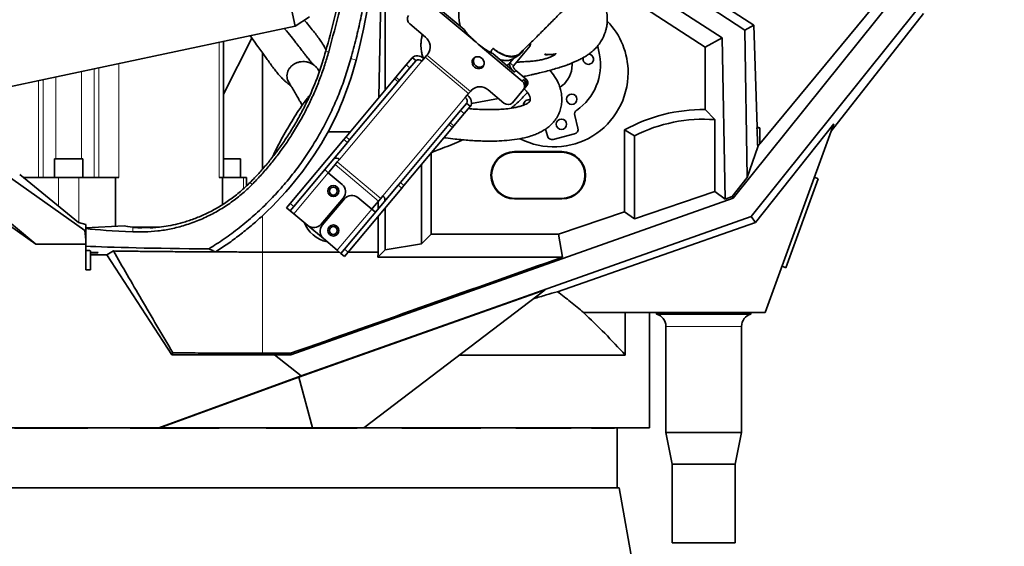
# Model space of a CAD drawing. Header units: millimetres. Extents: x 0 to 11920, y 0 to 8400.
# Tile 41 of 55: x 6940 to 7564, y 4944 to 5278. Entities that reach past the tile are written whole.
import ezdxf

# ---------------------------------------------------------------- set-up
doc = ezdxf.new("R2010")
doc.units = ezdxf.units.MM
doc.header["$LTSCALE"] = 20
doc.styles.add('SLDTEXTSTYLE0', font='TXT', dxfattribs={"width": 0.605})
doc.dimstyles.new('SLDDIMSTYLE0', dxfattribs={"dimtxt": 70, "dimasz": 70, "dimexe": 0, "dimexo": 0.0625, "dimgap": 17.5, "dimtad": 1, "dimdec": 0, "dimrnd": 1e-09, "dimzin": 12, "dimdsep": 46, "dimtxsty": 'SLDTEXTSTYLE0', "dimsah": 1, "dimcen": 0.09, "dimadec": 0, "dimazin": 3, "dimtfac": 1, "dimtofl": 0, "dimtmove": 0, "dimatfit": 3, "dimfxl": 1, "dimfrac": 2, "dimtolj": 1, "dimtzin": 12, "dimarcsym": 0})

# ---------------------------------------------------------------- blocks, each defined once
blk = doc.blocks.new('_D_4')
at = {"color": 7, "linetype": 'Continuous', "lineweight": 0}
for p, q in [((7203.79, 7007.63), (6191.13, 7007.63)), ((6221.13, 7007.63), (6221.13, 4731.48)), ((6734.2, 4731.48), (6191.13, 4731.48))]:
    blk.add_line(p, q, dxfattribs=at)
at = {"color": 7, "linetype": 'Continuous', "lineweight": 18}
for points in [[(6221.13, 7007.63), (6211.13, 6937.63), (6231.13, 6937.63)], [(6221.13, 4731.48), (6231.13, 4801.48), (6211.13, 4801.48)]]:
    blk.add_solid(points, dxfattribs=at)
at = {"color": 7, "linetype": 'Continuous', "lineweight": 18, "insert": (6130.89, 5762.61), "char_height": 70, "attachment_point": 1, "rotation": 90, "style": 'SLDTEXTSTYLE0'}
blk.add_mtext('2276', dxfattribs=at)

msp = doc.modelspace()

# ---------------------------------------------------------------- linework, layer by layer
at = {"color": 7, "linetype": 'Continuous', "lineweight": 35}
for p, q in [((7043.87, 5606.65), (7114.56, 5274.08)), ((7564.45, 5386.57), (7409.31, 5199.44)), ((7167.66, 5228.67), (7169.79, 5329.16)), ((7171.7, 5327.24), (7171.7, 5233.49)), ((7399.91, 5271.46), (7320.85, 5323.06)), ((7324.54, 5327.22), (7405.47, 5274.61)), ((7312.51, 5313.78), (7385.42, 5266.58)), ((7374.6, 5260.7), (7309.39, 5303.09)), ((7500.16, 5299.17), (7392.46, 5164.97)), ((7229.33, 5263.77), (7198.93, 5289.27)), ((7221.77, 5271.77), (7205.49, 5285.42)), ((7510, 5285.57), (7403.82, 5153.35)), ((7114.56, 5274.08), (7123.58, 5279.93)), ((7513.24, 5282.06), (7454.66, 5207.52)), ((6894.8, 5227.36), (7114.56, 5274.08)), ((7187.28, 5275.39), (7197.24, 5267.03)), ((7399.91, 5271.46), (7405.47, 5274.61)), ((7405.47, 5274.61), (7407.73, 5210.07)), ((7069.01, 5230.9), (7087.13, 5266.38)), ((7385.42, 5266.58), (7374.6, 5260.7)), ((7385.42, 5266.58), (7387.42, 5164.43)), ((7401.34, 5178.08), (7399.91, 5271.46)), ((7069.01, 5177.98), (7069.01, 5264.4)), ((7230.74, 5262.59), (7229.33, 5263.77)), ((7258.68, 5239.14), (7230.74, 5262.59)), ((7253.09, 5248.8), (7263.68, 5261.43)), ((7374.6, 5260.7), (7374.6, 5221.17)), ((7093.79, 5257.18), (7093.79, 5183.33)), ((7185.08, 5249.42), (7188.79, 5253.85)), ((7188.79, 5253.85), (7188.97, 5254.06)), ((7197.06, 5254.37), (7194.93, 5251.83)), ((7197.06, 5254.37), (7198.16, 5255.68)), ((7198.16, 5255.68), (7198.71, 5256.34)), ((7239.89, 5256.57), (7239.13, 5256.97)), ((7253.75, 5244.93), (7239.89, 5256.57)), ((7250.79, 5250.73), (7253.27, 5253.68)), ((7254.54, 5254.34), (7253.27, 5253.68)), ((7254.57, 5254.3), (7256.52, 5255.55)), ((7178.52, 5241.62), (7185.08, 5249.42)), ((7180.82, 5239.69), (7187.38, 5247.5)), ((7191.08, 5251.92), (7187.38, 5247.5)), ((7191.08, 5251.92), (7191.27, 5252.13)), ((7248.88, 5249.02), (7251.1, 5251.12)), ((7250.79, 5250.73), (7249.16, 5248.79)), ((7249.85, 5249.74), (7249.85, 5249.73)), ((7129.88, 5245.26), (7129.1, 5246.42)), ((7177.69, 5240.62), (7178.52, 5241.62)), ((7261.08, 5240.44), (7254.57, 5245.9)), ((7111.36, 5237.04), (7109.88, 5239.52)), ((7146.83, 5203.84), (7177.69, 5240.62)), ((7149.13, 5201.91), (7179.99, 5238.69)), ((7180.82, 5239.69), (7179.99, 5238.69)), ((7260.23, 5234.76), (7259.42, 5233.79)), ((7260.27, 5239.47), (7259.5, 5240.11)), ((7260.82, 5235.45), (7260.23, 5234.76)), ((7261.63, 5236.43), (7260.82, 5235.45)), ((7222.5, 5228.69), (7224.64, 5231.23)), ((7225.74, 5232.54), (7224.64, 5231.23)), ((7226.29, 5233.2), (7225.74, 5232.54)), ((7237.08, 5233.61), (7247.03, 5225.25)), ((7252.43, 5225.46), (7259.42, 5233.79)), ((7219.55, 5220.5), (7223.26, 5224.92)), ((7225.56, 5222.99), (7221.85, 5218.57)), ((7223.26, 5224.92), (7223.44, 5225.14)), ((7225.56, 5222.99), (7225.74, 5223.21)), ((7243.52, 5228.2), (7226.47, 5225.04)), ((7259.5, 5224.5), (7259.47, 5223.95)), ((7213, 5212.69), (7219.55, 5220.5)), ((7215.3, 5210.76), (7221.85, 5218.57)), ((7293.99, 5209.39), (7291.91, 5217.41)), ((7380.78, 5214.74), (7374.6, 5221.17)), ((7181.3, 5174.92), (7212.16, 5211.7)), ((7183.6, 5172.99), (7214.46, 5209.77)), ((7212.16, 5211.7), (7213, 5212.69)), ((7215.3, 5210.76), (7214.46, 5209.77)), ((7380.78, 5169.19), (7380.78, 5214.74)), ((7406.59, 5149.53), (7456.35, 5212.15)), ((7456.35, 5212.15), (7412.79, 5092.48)), ((7135.52, 5207.04), (7149.51, 5207.04)), ((7145.45, 5202.19), (7146.83, 5203.84)), ((7273.48, 5208.8), (7274.63, 5204.38)), ((7278.28, 5202.22), (7291.84, 5205.73)), ((7323.6, 5156.36), (7323.6, 5208.29)), ((7329.78, 5204.55), (7323.6, 5208.29)), ((7329.78, 5204.55), (7329.78, 5151.93)), ((7407.54, 5209.48), (7409.31, 5209.48)), ((7409.31, 5209.48), (7409.31, 5199.44)), ((7111.46, 5161.69), (7145.45, 5202.19)), ((7113.76, 5159.76), (7147.74, 5200.27)), ((7149.13, 5201.91), (7147.74, 5200.27)), ((7408, 5197.61), (7401.34, 5178.08)), ((6911.88, 5193.32), (6981.09, 5144.53)), ((7200.79, 5193.47), (7200.79, 5142.17)), ((7283.79, 5194.48), (7253.79, 5194.48)), ((7283.79, 5194.11), (7253.79, 5194.11)), ((6889.98, 5185.35), (6950.03, 5135.84)), ((6961.92, 5189.98), (6961.92, 5177.98)), ((6961.92, 5189.98), (6970.92, 5189.98)), ((6970.92, 5189.98), (6979.92, 5189.98)), ((6979.92, 5177.98), (6979.92, 5189.98)), ((7069.01, 5189.98), (7070.92, 5189.98)), ((7070.92, 5189.98), (7079.92, 5189.98)), ((7079.92, 5177.98), (7079.92, 5189.98)), ((7136.12, 5181.74), (7139.93, 5186.29)), ((7139.93, 5186.29), (7141.29, 5187.91)), ((7142.66, 5189.54), (7141.29, 5187.91)), ((7194.7, 5186.22), (7194.7, 5136.08)), ((6950.03, 5135.84), (6888.12, 5179.48)), ((6939.81, 5180.01), (6977.22, 5149.61)), ((7135.59, 5181.11), (7133.29, 5183.04)), ((7135.59, 5181.11), (7144.4, 5173.72)), ((6942.31, 5177.98), (6964.42, 5177.98)), ((6964.42, 5177.98), (6977.42, 5177.98)), ((6977.42, 5177.98), (7000.62, 5177.98)), ((7000.62, 5177.98), (7000.62, 5147.13)), ((7000.62, 5177.98), (7002.74, 5177.98)), ((7066.38, 5177.98), (7068.5, 5177.98)), ((7068.5, 5177.98), (7068.5, 5160.95)), ((7068.5, 5177.98), (7081.89, 5177.98)), ((7081.89, 5177.98), (7083.63, 5177.98)), ((7083.63, 5172.73), (7083.63, 5177.98)), ((7145.93, 5132.76), (7179.92, 5173.27)), ((7179.92, 5173.27), (7181.3, 5174.92)), ((7183.6, 5172.99), (7182.22, 5171.34)), ((7401.34, 5178.08), (7391.76, 5165.98)), ((7446.46, 5177.29), (7425.94, 5120.91)), ((7446.46, 5177.29), (7443.99, 5178.19)), ((7148.23, 5130.84), (7182.22, 5171.34)), ((7168.87, 5164.77), (7170.23, 5166.4)), ((7329.78, 5151.93), (7380.78, 5169.19)), ((7387.42, 5164.43), (7380.78, 5169.19)), ((7387.42, 5164.43), (7391.76, 5165.98)), ((7392.46, 5164.97), (7391.76, 5165.98)), ((7109.14, 5158.92), (7111.46, 5161.69)), ((7113.76, 5159.76), (7111.43, 5156.99)), ((7111.8, 5065.75), (7392.46, 5164.97)), ((7145.14, 5165.26), (7130.99, 5148.41)), ((7145.9, 5164.62), (7131.76, 5147.77)), ((7163.16, 5157.97), (7154.35, 5165.36)), ((7167.51, 5163.15), (7163.7, 5158.6)), ((7167.2, 5158.11), (7167.2, 5162.78)), ((7168.87, 5164.77), (7167.51, 5163.15)), ((7253.79, 5164.85), (7283.79, 5164.85)), ((7253.79, 5164.48), (7283.79, 5164.48)), ((7111.43, 5156.99), (7109.14, 5158.92)), ((7111.43, 5156.99), (7113.73, 5155.06)), ((7122.54, 5147.67), (7113.73, 5155.06)), ((7403.82, 5153.35), (7118.34, 5052.33)), ((7165.46, 5156.04), (7163.16, 5157.97)), ((7167.2, 5130.85), (7167.2, 5153.45)), ((7171.7, 5158.81), (7171.7, 5132.22)), ((7323.6, 5156.36), (7281.67, 5142.17)), ((7329.78, 5151.93), (7323.6, 5156.36)), ((7406.59, 5149.53), (7403.82, 5153.35)), ((6981.79, 5148.34), (6977.22, 5149.61)), ((6981.79, 5144.86), (6981.79, 5148.34)), ((7006.09, 5147.42), (6981.79, 5146.15)), ((7132.5, 5139.32), (7122.54, 5147.67)), ((7280.92, 5105.7), (7406.59, 5149.53)), ((6981.79, 5144.86), (6981.09, 5144.53)), ((6981.09, 5144.53), (6981.79, 5138.64)), ((6981.79, 5144.86), (6981.79, 5138.64)), ((7013.77, 5146.7), (7011.58, 5146.56)), ((7028.56, 5146.7), (7013.77, 5146.7)), ((7200.79, 5142.17), (7194.7, 5136.08)), ((7281.67, 5142.17), (7200.79, 5142.17)), ((7281.67, 5142.17), (7284.08, 5127.57)), ((6950.03, 5135.84), (6981.79, 5135.84)), ((6981.79, 5135.84), (6981.79, 5138.64)), ((6981.79, 5119.48), (6981.79, 5135.84)), ((7132.5, 5139.32), (7141.31, 5131.92)), ((7194.7, 5136.08), (7171.7, 5132.22)), ((6984.79, 5130.51), (6984.79, 5131.53)), ((6989.52, 5130.51), (6984.79, 5130.51)), ((6984.79, 5130.25), (6984.79, 5130.51)), ((6984.79, 5129.07), (6984.79, 5130.25)), ((6989.37, 5130.25), (6984.79, 5130.25)), ((6984.79, 5129.07), (6984.79, 5119.48)), ((6984.79, 5129.07), (6995.09, 5129.07)), ((6995.09, 5129.07), (6999.32, 5131.5)), ((7036.28, 5065.64), (6995.09, 5129.07)), ((7093.79, 5130.85), (7142.59, 5130.85)), ((7141.31, 5131.92), (7143.61, 5130)), ((7143.61, 5130), (7145.93, 5132.76)), ((7145.91, 5128.07), (7143.61, 5130)), ((7148.23, 5130.84), (7145.91, 5128.07)), ((7148.24, 5130.85), (7167.2, 5130.85)), ((7171.7, 5132.22), (7167.06, 5127.57)), ((7284.08, 5127.57), (7167.06, 5127.57)), ((6981.79, 5119.48), (6984.79, 5119.48)), ((7423.47, 5121.81), (7425.94, 5120.91)), ((7273.23, 5106.91), (7117, 5051.63)), ((7158.22, 5019.48), (7273.23, 5106.91)), ((7323.95, 5092.48), (7297.53, 5092.48)), ((7323.95, 5065.55), (7323.95, 5092.48)), ((7412.79, 5092.48), (7323.95, 5092.48)), ((7339.29, 5092.48), (7339.29, 5019.48)), ((7343.84, 5092.48), (7343.84, 5091.48)), ((7403.74, 5091.48), (7343.84, 5091.48)), ((7403.74, 5091.48), (7403.74, 5092.48)), ((7349.79, 5083.75), (7349.79, 5016.48)), ((7397.79, 5016.48), (7397.79, 5083.75)), ((7037.03, 5067.02), (7036.28, 5065.64)), ((7111.65, 5066.65), (7093.79, 5066.65)), ((7111.65, 5066.65), (7111.8, 5065.75)), ((7036.28, 5065.64), (7101.39, 5065.64)), ((7101.39, 5065.64), (7111.8, 5065.75)), ((7101.39, 5065.64), (7118.34, 5052.33)), ((7323.95, 5065.55), (7218.82, 5065.55)), ((7118.34, 5052.33), (7028.09, 5019.48)), ((7117, 5051.63), (7028.68, 5019.48)), ((7125.67, 5019.48), (7117, 5051.63)), ((7028.09, 5019.48), (6928.62, 5019.48)), ((6982.94, 5019.3), (6936.44, 5019.3)), ((6982.94, 5019.3), (6982.94, 5019.48)), ((7009.97, 5019.3), (7009.97, 5019.48)), ((7010.1, 5019.48), (7009.97, 5019.3)), ((7066.3, 5019.3), (7009.97, 5019.3)), ((7028.68, 5019.48), (7028.09, 5019.48)), ((7028.68, 5019.48), (7125.67, 5019.48)), ((7066.3, 5019.3), (7066.26, 5019.48)), ((7066.3, 5019.3), (7066.3, 5019.48)), ((7096.26, 5019.3), (7096.26, 5019.48)), ((7096.32, 5019.48), (7096.26, 5019.3)), ((7153.85, 5019.3), (7096.26, 5019.3)), ((7125.67, 5019.48), (7158.22, 5019.48)), ((7153.85, 5019.3), (7153.74, 5019.48)), ((7153.85, 5019.3), (7153.85, 5019.48)), ((7339.29, 5019.48), (7158.22, 5019.48)), ((7182.17, 5019.3), (7182.17, 5019.48)), ((7232.26, 5019.3), (7182.17, 5019.3)), ((7232.26, 5019.3), (7232.26, 5019.48)), ((7254.62, 5019.3), (7254.62, 5019.48)), ((7289.59, 5019.3), (7254.62, 5019.3)), ((7289.59, 5019.3), (7289.59, 5019.48)), ((7302.59, 5019.3), (7302.59, 5019.48)), ((7317.11, 5019.3), (7302.59, 5019.3)), ((7317.11, 5019.3), (7317.11, 5019.48)), ((7318.79, 4981.48), (7318.79, 5019.48)), ((7349.79, 5016.48), (7353.79, 4996.48)), ((7397.79, 5016.48), (7349.79, 5016.48)), ((7393.79, 4996.48), (7397.79, 5016.48)), ((7353.79, 4996.48), (7353.79, 4946.48)), ((7393.79, 4996.48), (7353.79, 4996.48)), ((7393.79, 4946.48), (7393.79, 4996.48)), ((6867.49, 4981.48), (7320.09, 4981.48)), ((7329.12, 4930.27), (7320.09, 4981.48)), ((7393.79, 4946.48), (7353.79, 4946.48))]:
    msp.add_line(p, q, dxfattribs=at)
at = {"color": 8, "linetype": 'Continuous', "lineweight": 18}
for p, q in [((7066.38, 5263.83), (7066.38, 5177.98)), ((7263.68, 5261.43), (7262.72, 5262.24)), ((7135.89, 5257.8), (7134.06, 5258.31)), ((7149.9, 5253.39), (7153.27, 5252.42)), ((7188.79, 5253.85), (7191.08, 5251.92)), ((7191.27, 5252.13), (7188.97, 5254.06)), ((7224.64, 5231.23), (7197.06, 5254.37)), ((7225.74, 5232.54), (7198.16, 5255.68)), ((6990.01, 5247.6), (6990.01, 5177.98)), ((7002.74, 5250.31), (7002.74, 5177.98)), ((7142.66, 5189.54), (7194.93, 5251.83)), ((7187.38, 5247.5), (7185.08, 5249.42)), ((7250.79, 5250.73), (7253.09, 5248.8)), ((6962.75, 5189.98), (6962.75, 5241.81)), ((6979.09, 5245.28), (6979.09, 5189.98)), ((6987.07, 5177.98), (6987.07, 5246.98)), ((7178.52, 5241.62), (7180.82, 5239.69)), ((7254.57, 5245.9), (7253.75, 5244.93)), ((6951.83, 5239.48), (6951.83, 5177.98)), ((6954.77, 5177.98), (6954.77, 5240.11)), ((7179.99, 5238.69), (7177.69, 5240.62)), ((7258.68, 5239.14), (7259.5, 5240.11)), ((7260.27, 5239.47), (7261.08, 5240.44)), ((7222.5, 5228.69), (7170.23, 5166.4)), ((7223.26, 5224.92), (7225.56, 5222.99)), ((7223.44, 5225.14), (7225.74, 5223.21)), ((7221.85, 5218.57), (7219.55, 5220.5)), ((7214.46, 5209.77), (7212.16, 5211.7)), ((7213, 5212.69), (7215.3, 5210.76)), ((7146.83, 5203.84), (7149.13, 5201.91)), ((7147.74, 5200.27), (7145.45, 5202.19)), ((7253.79, 5194.11), (7253.79, 5194.48)), ((7283.79, 5194.11), (7283.79, 5194.48)), ((7167.51, 5163.15), (7139.93, 5186.29)), ((7168.87, 5164.77), (7141.29, 5187.91)), ((7113.73, 5155.06), (7135.59, 5181.11)), ((6964.42, 5177.98), (6964.42, 5160.01)), ((6977.42, 5177.98), (6977.42, 5149.56)), ((7081.89, 5177.98), (7081.89, 5171.12)), ((7087.27, 5173.65), (7085.99, 5174.91)), ((7182.22, 5171.34), (7179.92, 5173.27)), ((7181.3, 5174.92), (7183.6, 5172.99)), ((7111.46, 5161.69), (7113.76, 5159.76)), ((7253.79, 5164.85), (7253.79, 5164.48)), ((7283.79, 5164.85), (7283.79, 5164.48)), ((7093.79, 5153.84), (7093.79, 5130.85)), ((7163.16, 5157.97), (7141.31, 5131.92)), ((7011.5, 5143.62), (7011.5, 5146.57)), ((7093.79, 5066.65), (7093.79, 5130.85)), ((7145.93, 5132.76), (7148.23, 5130.84)), ((7397.79, 5083.75), (7349.79, 5083.75))]:
    msp.add_line(p, q, dxfattribs=at)
at = {"color": 7, "linetype": 'Continuous', "lineweight": 35, "flags": 128}
for points in [[(7259.24, 5258.75), (7259.13, 5258.53), (7258.21, 5257.09), (7257.06, 5255.94), (7255.7, 5255.1), (7254.15, 5254.57), (7252.43, 5254.38), (7250.57, 5254.51), (7248.6, 5254.97), (7246.54, 5255.75), (7244.44, 5256.84), (7242.3, 5258.22), (7240.18, 5259.88)], [(7307.7, 5255.86), (7306.72, 5260.11), (7306.4, 5261.24)], [(7196.29, 5253.45), (7195.34, 5254.14), (7194.32, 5254.68), (7193.28, 5255.05), (7192.24, 5255.23), (7191.26, 5255.22), (7190.36, 5255.01), (7189.59, 5254.62), (7188.97, 5254.06)], [(7228.31, 5248.06), (7229.32, 5247.42), (7230.44, 5247.09), (7231.59, 5247.09), (7232.65, 5247.43), (7233.53, 5248.06), (7234.15, 5248.95), (7234.46, 5250), (7234.44, 5251.12), (7234.07, 5252.22), (7233.4, 5253.2), (7232.49, 5253.96), (7231.41, 5254.45), (7230.27, 5254.62), (7229.16, 5254.45), (7228.18, 5253.96), (7227.41, 5253.19), (7226.94, 5252.21), (7226.8, 5251.11), (7226.99, 5249.99), (7227.51, 5248.94), (7228.31, 5248.06)], [(7249.73, 5249.47), (7249.85, 5249.7), (7249.87, 5249.92)], [(7253.75, 5244.93), (7252.89, 5245.72), (7252.12, 5246.55), (7251.48, 5247.4), (7250.98, 5248.22), (7250.66, 5249), (7250.51, 5249.69), (7250.56, 5250.28), (7250.79, 5250.73)], [(7254.57, 5245.9), (7254.14, 5246.29), (7253.75, 5246.71), (7253.43, 5247.14), (7253.18, 5247.55), (7253.02, 5247.94), (7252.95, 5248.28), (7252.97, 5248.57), (7253.09, 5248.8)], [(7290.15, 5247.26), (7290.29, 5249.74), (7290.25, 5250.61)], [(7225.74, 5223.21), (7226.18, 5223.91), (7226.43, 5224.74), (7226.48, 5225.66), (7226.32, 5226.63), (7225.96, 5227.62), (7225.42, 5228.59), (7224.71, 5229.5), (7223.87, 5230.31)]]:
    msp.add_lwpolyline(points, dxfattribs=at)
at = {"color": 7, "linetype": 'Continuous', "lineweight": 35}
for centre, radius in [((7290.03, 5227.66), 3.3), ((7283.46, 5211.83), 3.3), ((7138.79, 5169.48), 3.5), ((7138.79, 5169.48), 2.5), ((7138.79, 5144.48), 3.5), ((7138.79, 5144.48), 2.5)]:
    msp.add_circle(centre, radius, dxfattribs=at)
for centre, radius, start, end in [((7189.6, 5278.43), 3.83, 142.95214, 232.67534), ((7278.79, 5244.48), 47, 0, 44.0932), ((7192.6, 5260.95), 7.65, 322.95214, 52.67534), ((7261.97, 5262.43), 1.98, 329.64157, 22.09323), ((7231.69, 5252.08), 4.06, 154.08467, 305.91533), ((7273.29, 5249.48), 35, 304.50519, 10.5), ((7300.56, 5253.07), 3.3, 161.38352, 292.5), ((7300.56, 5253.07), 3.3, 292.5, 84.48127), ((7192.93, 5250.04), 2.68, 41.95053, 128.57825), ((7273.29, 5249.48), 17, 302.82054, 352.5), ((7278.79, 5244.48), 47, 242.92278, 0), ((7231.89, 5227.98), 7.65, 47.32466, 137.04786), ((7256.36, 5236.09), 3.83, 322.95214, 52.67534), ((7257.18, 5237.07), 3.83, 322.95214, 52.67534), ((7258.53, 5237.18), 2.87, 322.95214, 52.67534), ((7259.34, 5238.15), 2.87, 322.95214, 52.67534), ((7221.09, 5226.42), 2.68, 331.42175, 58.04947), ((7249.63, 5228.06), 3.83, 227.32466, 317.04786), ((7262.77, 5224.07), 3.3, 73.09075, 172.5), ((7294.82, 5218.17), 3, 124.50519, 194.5), ((7373.79, 5116.98), 104.19, 89.55593, 118.79835), ((7373.79, 5116.98), 98.01, 85.9093, 116.6813), ((7413.89, 5207.8), 6.57, 159.77158, 165.19733), ((7373.79, 5116.98), 99.08, 68.99233, 69.97004), ((6948.17, 5311.02), 214.27, 312.81294, 330.9683), ((7277.53, 5205.13), 3, 194.5, 284.5), ((7291.08, 5208.63), 3, 284.5, 14.5), ((7253.79, 5179.48), 15, 90, 270), ((7253.79, 5179.48), 14.63, 90, 270), ((7283.79, 5179.48), 15, 270, 90), ((7283.79, 5179.48), 14.63, 270, 90), ((7140.67, 5187.75), 2.68, 41.95053, 128.57825), ((7137.65, 5180.46), 2, 140, 164.4698), ((7140.54, 5169.12), 6, 320, 50), ((7150.5, 5160.77), 6, 50, 140), ((7168.82, 5164.12), 2.68, 331.42175, 58.04947), ((7162.16, 5159.89), 2, 295.5302, 320), ((7138.79, 5156.98), 20, 201.49528, 258.50472), ((7126.4, 5152.27), 6, 230, 320), ((7136.36, 5143.91), 6, 140, 230), ((6961.79, 5146.48), 32, 329.51353, 330.0561), ((7341.79, 5083.75), 8, 0, 75.15233), ((7405.79, 5083.75), 8, 104.84767, 180)]:
    msp.add_arc(centre, radius, start, end, dxfattribs=at)
for centre, major_axis, ratio, start_param, end_param in [((6745.29, 5360.04), (0, 422.03), 0.999776, 4.454533, 4.708781), ((6948.17, 5306.53), (0, 212.16), 0.999776, 4.224301, 4.454533), ((7373.79, 6202.19), (-37.95, 1089.67), 0.001824, 2.716478, 2.743704), ((7373.79, 5157.7), (37.97, 45.92), 0.033394, 5.792599, 5.879621), ((7093.79, 5148.48), (90, 0), 0.052408, 3.368113, 3.558445), ((7093.79, 5148.48), (124, 0), 0.052408, 3.585161, 3.986696), ((7093.79, 5135.98), (124, 0), 0.026186, 3.585161, 4.434832), ((6953.29, 5131.53), (31.5, 0), 0.026186, 0, 0.439976), ((7211.62, 4435.56), (0, 1096.27), 0.052408, 0.883783, 0.887644), ((5100.63, 4435.56), (3243.7, 1094.92), 0.016761, 5.37543, 5.445156)]:
    msp.add_ellipse(centre, major_axis=major_axis, ratio=ratio, start_param=start_param, end_param=end_param, dxfattribs=at)
for points, knots in [([(7257.13, 5256.85), (7258.78, 5258.44), (7262.53, 5262.03), (7268.45, 5267.83), (7274.69, 5274.04), (7281.12, 5280.53), (7287.7, 5287.29), (7294.39, 5294.26), (7300.64, 5300.89), (7306.69, 5307.4), (7312.5, 5313.75), (7318.03, 5319.88), (7322.98, 5325.44), (7327.36, 5330.41), (7331.18, 5334.79), (7334.43, 5338.54), (7337.23, 5341.8), (7339.58, 5344.55), (7341.5, 5346.81), (7342.92, 5348.48), (7344.07, 5349.84), (7345.23, 5351.23), (7347.03, 5353.37), (7349.67, 5356.51), (7353.27, 5360.85), (7357.65, 5366.17), (7362.78, 5372.49), (7368.58, 5379.75), (7374.91, 5387.84), (7381.63, 5396.61), (7388.67, 5406.03), (7396.02, 5416.02), (7403.69, 5426.6), (7411.73, 5437.8), (7420.2, 5449.73), (7429.07, 5462.52), (7438.26, 5476.19), (7447.68, 5490.79), (7457.17, 5506.24), (7466.63, 5522.55), (7475.93, 5539.68), (7483.77, 5555.01), (7488.31, 5564.65), (7490.03, 5568.3)], [0, 0, 0, 0, 0.0213711, 0.0484893, 0.0739287, 0.0978217, 0.12568, 0.1514659, 0.175311, 0.1973158, 0.220306, 0.2410712, 0.25967, 0.2761408, 0.2905052, 0.3027733, 0.3129482, 0.3222592, 0.3295004, 0.3348185, 0.3384067, 0.3426282, 0.3481772, 0.3589993, 0.3728359, 0.3897078, 0.4096393, 0.4327299, 0.4581392, 0.4854444, 0.5147054, 0.546001, 0.5787643, 0.6135482, 0.6503464, 0.6891427, 0.7307643, 0.7744074, 0.8200375, 0.867625, 0.9171527, 0.9686215, 1, 1, 1, 1]), ([(7149.9, 5253.39), (7151.03, 5257.61), (7153.3, 5266.06), (7156.21, 5278.88), (7158.76, 5291.82), (7160.92, 5304.92), (7162.69, 5318.17), (7164.04, 5331.56), (7165.02, 5345.03), (7165.32, 5354.05), (7165.46, 5358.56)], [0, 0, 0, 0, 0.123604, 0.247207, 0.371318, 0.495428, 0.621237, 0.747045, 0.873523, 1, 1, 1, 1]), ([(7153.84, 5348.88), (7152.7, 5341.99), (7149.92, 5325.17), (7144.95, 5301.72), (7139.47, 5278.43), (7135.87, 5265.02), (7134.06, 5258.31)], [0, 0, 0, 0, 0.225793, 0.551515, 0.77569, 1, 1, 1, 1]), ([(7135.89, 5257.8), (7138.27, 5266.66), (7143.03, 5284.38), (7149.07, 5311.26), (7153.44, 5332.92), (7155.48, 5345.68), (7156.07, 5349.35)], [0, 0, 0, 0, 0.2933719, 0.5867462, 0.8812461, 1, 1, 1, 1]), ([(7259.17, 5242.04), (7259.7, 5242.15), (7260.85, 5242.39), (7262.6, 5242.77), (7264.61, 5243.21), (7266.95, 5243.74), (7270.01, 5244.45), (7273.71, 5245.37), (7277.82, 5246.46), (7281.65, 5247.59), (7284.86, 5248.63), (7287.41, 5249.54), (7289.46, 5250.34), (7291.36, 5251.12), (7293.5, 5252.07), (7295.9, 5253.23), (7298.22, 5254.52), (7300.31, 5255.85), (7302.28, 5257.31), (7304.29, 5259.05), (7306.4, 5261.27), (7308.35, 5263.88), (7309.86, 5266.52), (7310.87, 5268.85), (7311.6, 5271), (7312.17, 5273.3), (7312.58, 5276.13), (7312.64, 5279.47), (7312.23, 5282.95), (7311.37, 5286.21), (7310.22, 5289.08), (7308.87, 5291.57), (7307.37, 5293.73), (7305.7, 5295.7), (7303.74, 5297.56), (7301.79, 5299.1), (7300.46, 5299.9), (7299.96, 5300.19)], [0, 0, 0, 0, 0.0155257, 0.033427, 0.0514481, 0.0747618, 0.1026539, 0.1427929, 0.1874554, 0.2320711, 0.2696598, 0.3011323, 0.3273413, 0.3496716, 0.3769582, 0.4118442, 0.4475547, 0.4774049, 0.5025713, 0.529508, 0.5605773, 0.5953265, 0.6260826, 0.6508751, 0.6697484, 0.6912181, 0.7182384, 0.7511187, 0.7858455, 0.8179297, 0.8471612, 0.8743695, 0.8997029, 0.9237613, 0.9509668, 0.9819692, 1, 1, 1, 1]), ([(7222.54, 5292.91), (7221.96, 5292.29), (7220.72, 5290.98), (7219.44, 5288.39), (7218.6, 5285.33), (7218.31, 5281.93), (7218.52, 5278.22), (7218.97, 5275.51), (7219.3, 5273.97), (7219.34, 5273.81)], [0, 0, 0, 0, 0.151319, 0.318699, 0.481393, 0.648779, 0.811899, 0.979855, 1, 1, 1, 1]), ([(7126.43, 5249.34), (7126.29, 5249.46), (7126.03, 5249.67), (7125.44, 5250.29), (7124.7, 5251.15), (7123.8, 5252.24), (7122.85, 5253.44), (7122.12, 5254.37), (7121.45, 5255.24), (7120.56, 5256.4), (7119.24, 5258.13), (7117.39, 5260.55), (7114.95, 5263.72), (7111.82, 5267.65), (7109.33, 5270.74), (7107.8, 5272.43), (7107.64, 5272.61)], [0, 0, 0, 0, 0.075472, 0.140919, 0.19775, 0.280909, 0.341425, 0.380018, 0.410279, 0.454362, 0.520331, 0.604976, 0.709473, 0.835169, 0.983255, 1, 1, 1, 1]), ([(7120.31, 5277.81), (7120.49, 5277.61), (7121.83, 5276.11), (7124.02, 5273.49), (7126.76, 5270.09), (7129.02, 5267.09), (7131.1, 5264.13), (7132.89, 5261.38), (7133.82, 5259.7), (7134.23, 5258.96)], [0, 0, 0, 0, 0.028485, 0.211212, 0.378675, 0.531693, 0.670991, 0.855576, 1, 1, 1, 1]), ([(7085.97, 5268), (7086.58, 5267.15), (7088.21, 5264.86), (7090.75, 5261.37), (7093.35, 5257.8), (7095.46, 5254.86), (7097.4, 5252.13), (7099.38, 5249.37), (7101.39, 5246.66), (7103.29, 5244.27), (7104.78, 5242.56), (7105.92, 5241.34), (7106.93, 5240.31), (7108.22, 5239.09), (7109.77, 5237.75), (7111.08, 5236.73), (7111.68, 5236.27), (7111.83, 5236.16)], [0, 0, 0, 0, 0.066783, 0.18005, 0.276052, 0.355093, 0.431618, 0.511984, 0.596363, 0.677593, 0.745443, 0.7746, 0.809053, 0.854536, 0.911114, 0.979103, 1, 1, 1, 1]), ([(7195.32, 5268.64), (7195.11, 5267.83), (7194.71, 5266.31), (7194.45, 5264.21), (7194.38, 5263.05), (7194.38, 5262.17), (7194.39, 5260.95), (7194.52, 5258.98), (7194.91, 5256.39), (7195.44, 5254.68), (7195.7, 5253.82)], [0, 0, 0, 0, 0.155237, 0.291605, 0.408628, 0.465845, 0.526153, 0.663878, 0.831975, 1, 1, 1, 1]), ([(7229.33, 5263.77), (7228.3, 5264.7), (7226.22, 5266.58), (7223.71, 5269.3), (7222.33, 5271.05), (7221.77, 5271.77)], [0, 0, 0, 0, 0.363456, 0.737624, 1, 1, 1, 1]), ([(7239.13, 5256.97), (7238.57, 5257.28), (7236.9, 5258.19), (7234.05, 5260.01), (7231.86, 5261.72), (7230.74, 5262.59)], [0, 0, 0, 0, 0.1990859, 0.5935913, 1, 1, 1, 1]), ([(7239.13, 5256.97), (7239.09, 5257.13), (7238.94, 5257.62), (7239.06, 5258.56), (7239.63, 5259.36), (7240.08, 5259.78), (7240.18, 5259.88)], [0, 0, 0, 0, 0.153817, 0.481207, 0.882164, 1, 1, 1, 1]), ([(7257.1, 5256.88), (7257.02, 5256.78), (7256.44, 5256.09), (7255, 5255.37), (7252.79, 5254.79), (7250.25, 5254.87), (7247.47, 5255.57), (7244.81, 5256.76), (7242.35, 5258.23), (7240.91, 5259.33), (7240.18, 5259.88)], [0, 0, 0, 0, 0.0267437, 0.176103, 0.3233995, 0.4748262, 0.6246887, 0.7787757, 0.8885873, 1, 1, 1, 1]), ([(7059.81, 5132.86), (7063.08, 5134.92), (7069.64, 5139.07), (7079.23, 5146.21), (7088.58, 5154.02), (7097.12, 5162.12), (7104.99, 5170.48), (7112.18, 5179.01), (7119.2, 5188.34), (7126.41, 5199.16), (7132.85, 5210.38), (7138.41, 5221.69), (7142.8, 5231.99), (7146.7, 5242.54), (7148.83, 5249.76), (7149.9, 5253.39)], [0, 0, 0, 0, 0.076312, 0.153309, 0.232234, 0.31173, 0.380313, 0.454065, 0.527823, 0.606796, 0.707369, 0.780245, 0.853122, 0.926328, 1, 1, 1, 1]), ([(7134.06, 5258.31), (7132.52, 5253.18), (7129.41, 5242.87), (7124.16, 5230.41), (7119.35, 5220.61), (7115.36, 5213.33), (7111.04, 5206.18), (7106.48, 5199.34), (7101.71, 5192.83), (7096.75, 5186.64), (7091.53, 5180.63), (7087.84, 5176.82), (7085.99, 5174.91)], [0, 0, 0, 0, 0.165859, 0.332854, 0.418088, 0.503487, 0.58942, 0.675556, 0.756394, 0.837227, 0.918617, 1, 1, 1, 1]), ([(7087.27, 5173.65), (7089.1, 5175.55), (7092.82, 5179.4), (7098.12, 5185.5), (7103.29, 5191.96), (7108.24, 5198.74), (7113.23, 5206.25), (7118.45, 5215.02), (7123.19, 5224.12), (7127.27, 5233.07), (7130.51, 5241.15), (7133.43, 5249.39), (7135.07, 5254.99), (7135.89, 5257.8)], [0, 0, 0, 0, 0.08029, 0.162985, 0.245683, 0.332277, 0.418874, 0.520704, 0.643943, 0.732628, 0.821587, 0.910545, 1, 1, 1, 1]), ([(7252.93, 5253.28), (7252.15, 5252.95), (7250.61, 5252.3), (7247.92, 5252.16), (7245.66, 5252.45), (7244.34, 5252.98), (7243.98, 5253.13)], [0, 0, 0, 0, 0.300648, 0.590322, 0.888434, 1, 1, 1, 1]), ([(7254.93, 5251), (7255.49, 5251.07), (7256.77, 5251.23), (7259.05, 5251.42), (7261.58, 5251.57), (7264.17, 5251.73), (7267.16, 5252.02), (7270.1, 5252.49), (7272.81, 5253.15), (7275.17, 5253.94), (7276.93, 5254.68), (7278.16, 5255.29), (7278.96, 5255.73), (7279.58, 5256.12), (7279.97, 5256.41), (7280, 5256.5), (7279.69, 5256.45), (7278.53, 5256.13), (7276.86, 5255.95), (7275.3, 5255.97), (7273.79, 5256.14), (7272.99, 5256.21), (7272.92, 5256.1), (7273.41, 5255.84), (7273.89, 5255.73), (7274.55, 5255.79), (7275.03, 5255.95), (7275.19, 5256.01)], [0, 0, 0, 0, 0.0712631, 0.1629683, 0.2074879, 0.2568078, 0.3112341, 0.3659555, 0.4105566, 0.4472747, 0.4800761, 0.4967693, 0.5153019, 0.5364548, 0.5600272, 0.5832471, 0.6064106, 0.6534971, 0.7038267, 0.7574444, 0.8123019, 0.8619371, 0.8838056, 0.9044284, 0.9389208, 0.9803345, 1, 1, 1, 1]), ([(7109.55, 5240.65), (7109.49, 5240.99), (7109.33, 5241.94), (7109.38, 5243.55), (7109.83, 5245.41), (7110.48, 5246.52), (7110.81, 5247.08)], [0, 0, 0, 0, 0.156041, 0.437477, 0.718759, 1, 1, 1, 1]), ([(7110.81, 5247.08), (7111.2, 5247.6), (7112, 5248.63), (7113.6, 5249.86), (7115.4, 5250.77), (7117.36, 5251.34), (7119.38, 5251.56), (7121.41, 5251.44), (7123.36, 5250.97), (7125.18, 5250.19), (7126.81, 5249.11), (7128.16, 5247.86), (7128.79, 5246.87), (7129.08, 5246.41)], [0, 0, 0, 0, 0.092072, 0.184117, 0.276135, 0.368238, 0.460329, 0.55246, 0.644596, 0.736723, 0.828818, 0.920852, 1, 1, 1, 1]), ([(7249.45, 5249.56), (7249.47, 5249.57), (7249.59, 5249.64), (7249.7, 5249.68), (7249.8, 5249.72)], [0, 0, 0, 0, 0.160611, 1, 1, 1, 1]), ([(7209.08, 5203.36), (7209.43, 5203.31), (7211.74, 5202.97), (7215.62, 5202.5), (7220.65, 5201.97), (7225.07, 5201.6), (7229.27, 5201.34), (7233.48, 5201.17), (7238.39, 5201.08), (7244.11, 5201.19), (7250.53, 5201.64), (7256.97, 5202.5), (7262.51, 5203.78), (7266.82, 5205.27), (7269.92, 5206.64), (7272.54, 5208.09), (7274.97, 5209.78), (7277.34, 5211.84), (7279.59, 5214.45), (7281.46, 5217.47), (7282.78, 5220.71), (7283.55, 5224.03), (7283.82, 5227.36), (7283.62, 5230.61), (7283.02, 5233.75), (7281.74, 5237.69), (7279.6, 5241.97), (7277.2, 5244.77), (7276.13, 5246.03)], [0, 0, 0, 0, 0.009744, 0.065563, 0.108985, 0.149944, 0.188314, 0.225, 0.266238, 0.323852, 0.382677, 0.443427, 0.503152, 0.539263, 0.569226, 0.596941, 0.622016, 0.651294, 0.684036, 0.716855, 0.748835, 0.780066, 0.810597, 0.840502, 0.869759, 0.89845, 0.954594, 1, 1, 1, 1]), ([(7109.88, 5239.52), (7109.84, 5239.63), (7109.71, 5240), (7109.62, 5240.38), (7109.55, 5240.65)], [0, 0, 0, 0, 0.28858, 1, 1, 1, 1]), ([(7111.22, 5236.95), (7111.62, 5236.45), (7112.73, 5235.07), (7114.1, 5232.54), (7115.72, 5229.61), (7117.27, 5226.91), (7118.43, 5225), (7119.07, 5224.01), (7119.2, 5223.81)], [0, 0, 0, 0, 0.143991, 0.3937931, 0.6163809, 0.8064389, 0.9612162, 1, 1, 1, 1]), ([(7123.86, 5230.27), (7123.36, 5229.64), (7120.2, 5225.66), (7114.89, 5217.8), (7108.1, 5206.56), (7103.26, 5197.61), (7100.85, 5192.35), (7100.3, 5191.16)], [0, 0, 0, 0, 0.052872, 0.333468, 0.620379, 0.914432, 1, 1, 1, 1]), ([(7259.76, 5234.19), (7259.92, 5234.06), (7260.61, 5233.53), (7261.55, 5232.49), (7262.63, 5231.04), (7263.43, 5229.49), (7263.79, 5228.07), (7263.73, 5227.07), (7263.59, 5226.66), (7263.5, 5226.46), (7263.41, 5226.32), (7263.32, 5226.2), (7263.06, 5225.91), (7262.33, 5225.32), (7261.13, 5224.62), (7259.65, 5223.98), (7257.93, 5223.37), (7255.76, 5222.78), (7252.4, 5222.07), (7248.44, 5221.54), (7244.01, 5221.22), (7239.63, 5221.1), (7235.03, 5221.12), (7230.62, 5221.29), (7227.12, 5221.5), (7225.21, 5221.67), (7224.5, 5221.73)], [0, 0, 0, 0, 0.012589, 0.0527, 0.084059, 0.121508, 0.157672, 0.1714, 0.18355, 0.190219, 0.193802, 0.197591, 0.201709, 0.217645, 0.253917, 0.285793, 0.315346, 0.365617, 0.422045, 0.523225, 0.606103, 0.69044, 0.787375, 0.883479, 0.956857, 1, 1, 1, 1]), ([(7251.76, 5222.11), (7252.54, 5222.78), (7254.3, 5224.31), (7257.08, 5226.92), (7259.72, 5229.53), (7261.29, 5231.3), (7261.9, 5231.98)], [0, 0, 0, 0, 0.212895, 0.481371, 0.800405, 1, 1, 1, 1]), ([(7201.19, 5193.96), (7201.49, 5194.07), (7203.26, 5194.76), (7207.05, 5196.3), (7212.56, 5198.32), (7217.38, 5200.25), (7220.07, 5201.6), (7220.81, 5201.97)], [0, 0, 0, 0, 0.045472, 0.271073, 0.583882, 0.885218, 1, 1, 1, 1]), ([(7011.5, 5143.62), (7014.03, 5143.56), (7019.11, 5143.44), (7027.32, 5144.08), (7035.87, 5145.44), (7044.67, 5147.7), (7053.55, 5150.87), (7062.12, 5154.86), (7070.22, 5159.62), (7077.75, 5165.01), (7083.38, 5169.81), (7086.43, 5172.82), (7087.27, 5173.65)], [0, 0, 0, 0, 0.1088377, 0.2179523, 0.3267032, 0.4360116, 0.5457147, 0.6550085, 0.7569402, 0.8591903, 0.9611733, 1, 1, 1, 1]), ([(7085.99, 5174.91), (7083.96, 5172.96), (7079.89, 5169.07), (7073.25, 5163.94), (7066.33, 5159.39), (7059.19, 5155.55), (7052.02, 5152.41), (7045.1, 5150), (7038.59, 5148.29), (7032.58, 5147.13), (7027.45, 5146.48), (7024.52, 5146.3), (7023.27, 5146.22)], [0, 0, 0, 0, 0.1048779, 0.2100242, 0.3148212, 0.4201404, 0.5258381, 0.6311438, 0.7296756, 0.8285154, 0.9270956, 1, 1, 1, 1]), ([(7064.02, 5130.91), (7066.61, 5132.6), (7071.81, 5135.99), (7079.36, 5141.56), (7086.74, 5147.47), (7091.44, 5151.71), (7093.79, 5153.84)], [0, 0, 0, 0, 0.247963, 0.496767, 0.748001, 1, 1, 1, 1]), ([(7015.63, 5146.22), (7014.74, 5146.28), (7013.26, 5146.37), (7012, 5146.51), (7011.5, 5146.57)], [0, 0, 0, 0, 0.607246, 1, 1, 1, 1]), ([(7023.27, 5146.22), (7022.95, 5146.25), (7022.32, 5146.29), (7021.06, 5146.34), (7019.72, 5146.35), (7018.28, 5146.33), (7017.18, 5146.29), (7016.23, 5146.25), (7015.78, 5146.23), (7015.63, 5146.22)], [0, 0, 0, 0, 0.236301, 0.472304, 0.708797, 0.80716, 0.906557, 0.969555, 1, 1, 1, 1]), ([(6999.32, 5131.5), (7002.17, 5126.54), (7007.87, 5116.61), (7017.11, 5100.73), (7026.79, 5084.25), (7033.61, 5072.77), (7037.03, 5067.02)], [0, 0, 0, 0, 0.248528, 0.497702, 0.748604, 1, 1, 1, 1]), ([(6999.32, 5131.5), (7002.74, 5131.45), (7009.57, 5131.36), (7020.26, 5131.23), (7031.27, 5131.12), (7042.29, 5131.03), (7053.21, 5130.96), (7060.41, 5130.93), (7064.02, 5130.91)], [0, 0, 0, 0, 0.169173, 0.338345, 0.510086, 0.681826, 0.840653, 1, 1, 1, 1]), ([(7064.02, 5130.91), (7063.23, 5131.28), (7061.84, 5131.93), (7060.43, 5132.57), (7059.81, 5132.86)], [0, 0, 0, 0, 0.563418, 1, 1, 1, 1]), ([(7064.02, 5130.91), (7067.29, 5130.9), (7073.84, 5130.87), (7083.78, 5130.85), (7090.44, 5130.85), (7093.79, 5130.85)], [0, 0, 0, 0, 0.331778, 0.66388, 1, 1, 1, 1]), ([(7265.77, 5101.24), (7268.49, 5102.06), (7273.95, 5103.7), (7278.59, 5105.03), (7280.92, 5105.7)], [0, 0, 0, 0, 0.499058, 1, 1, 1, 1]), ([(7297.53, 5092.48), (7294.81, 5094.76), (7289.38, 5099.31), (7283.74, 5103.57), (7280.92, 5105.7)], [0, 0, 0, 0, 0.499761, 1, 1, 1, 1]), ([(7297.53, 5092.48), (7302.05, 5088.15), (7311.11, 5079.47), (7319.67, 5070.19), (7323.95, 5065.55)], [0, 0, 0, 0, 0.499558, 1, 1, 1, 1]), ([(7093.79, 5066.65), (7089.06, 5066.66), (7079.57, 5066.67), (7065.34, 5066.74), (7051.11, 5066.85), (7041.73, 5066.96), (7037.03, 5067.02)], [0, 0, 0, 0, 0.247687, 0.49628, 0.747666, 1, 1, 1, 1])]:
    msp.add_open_spline(points, degree=3, knots=knots, dxfattribs=at)

# ---------------------------------------------------------------- dimensions: what is measured, and where the dimension line sits
at = {"color": 7, "linetype": 'Continuous', "lineweight": 18}
dim = msp.add_linear_dim(base=(6221.13, 4731.48), p1=(7207.79, 7007.63), p2=(6738.2, 4731.48), angle=90, dimstyle='SLDDIMSTYLE0', dxfattribs=at)
dim.commit()
dim.dimension.update_dxf_attribs({"geometry": '_D_4', "text_midpoint": (6221.13, 5869.55), "dimtype": 160})

doc.saveas('drawing.dxf')
